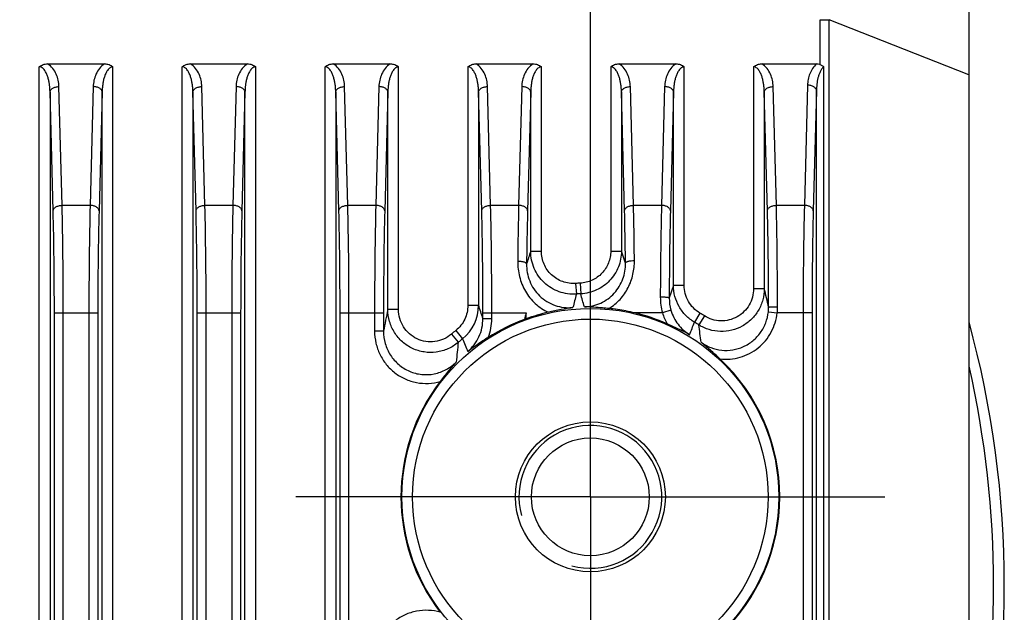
# Model space of a CAD drawing. Header units: millimetres. Extents: x 55 to 506, y 15 to 401.
# Tile 22 of 23: x 479 to 506, y 223 to 240. Entities that reach past the tile are written whole.
import ezdxf
from ezdxf.enums import TextEntityAlignment as Align

# ---------------------------------------------------------------- set-up
doc = ezdxf.new("R2010")
doc.units = ezdxf.units.MM
doc.header["$LTSCALE"] = 32.67
doc.linetypes.add('CENTER', pattern=[0.6, 0.375, -0.075, 0.075, -0.075])
doc.layers.get('0').update_dxf_attribs({"linetype": 'CONTINUOUS'})
for name, color, linetype in [('00_COMPONENTS', 7, 'CONTINUOUS'), ('03_ALL_AXES', 7, 'CONTINUOUS'), ('51__DRAFT_DIMS', 7, 'CONTINUOUS')]:
    doc.layers.add(name, color=color, linetype=linetype)
doc.styles.get("Standard").update_dxf_attribs({"font": 'simfang.ttf'})
doc.dimstyles.new('DIMSTYLE_2', dxfattribs={"dimtxt": 3, "dimasz": 3, "dimexe": 2.5, "dimexo": 0.5, "dimgap": 0.75, "dimtad": 1, "dimdsep": 46, "dimtxsty": 'STANDARD', "dimblk": '_FILLED', "dimblk1": '_FILLED', "dimblk2": '_FILLED', "dimcen": 0.09, "dimclrt": 3, "dimazin": 2, "dimtp": 0.3, "dimtm": 0.3, "dimtfac": 1, "dimtofl": 0, "dimtmove": 0, "dimatfit": 3, "dimldrblk": '_FILLED', "dimfxl": 1, "dimtolj": 1, "dimarcsym": 0})

# ---------------------------------------------------------------- blocks, each defined once
blk = doc.blocks.new('_FILLED')
at = {"color": 0, "linetype": 'ByBlock'}
blk.add_solid([(0, 0), (-1, 0.1667), (-1, -0.1667)], dxfattribs=at)
blk = doc.blocks.new('*D7')
at = {"layer": '51__DRAFT_DIMS', "color": 4, "transparency": 16777216}
for p, q in [((461.934, 232.567), (461.934, 284.758)), ((494.734, 232.567), (494.734, 284.758)), ((461.934, 282.258), (478.334, 282.258)), ((494.734, 282.258), (478.334, 282.258))]:
    blk.add_line(p, q, dxfattribs=at)
at = {"layer": '51__DRAFT_DIMS', "color": 4, "transparency": 16777216, "xscale": 3, "yscale": 3, "zscale": 3, "rotation": 180}
blk.add_blockref('_FILLED', (461.934, 282.258), dxfattribs=at)
at = {"layer": '51__DRAFT_DIMS', "color": 4, "transparency": 16777216, "xscale": 3, "yscale": 3, "zscale": 3}
blk.add_blockref('_FILLED', (494.734, 282.258), dxfattribs=at)
at = {"layer": '51__DRAFT_DIMS', "color": 3, "transparency": 16777216}
blk.add_text('32.8', height=3, dxfattribs=at).set_placement((478.334, 283.008), align=Align.CENTER)

msp = doc.modelspace()

# ---------------------------------------------------------------- linework, layer by layer
at = {"layer": '00_COMPONENTS', "color": 7}
for p, q in [((505.334, 245.225), (505.334, 169.225)), ((479.534, 238.425), (481.133, 238.425)), ((483.534, 238.425), (485.133, 238.425)), ((487.534, 238.425), (489.133, 238.425)), ((491.534, 238.425), (493.133, 238.425)), ((495.534, 238.425), (497.133, 238.425)), ((499.534, 238.425), (501.076, 238.425)), ((492.934, 231.283), (492.934, 231.45))]:
    msp.add_line(p, q, dxfattribs=at)
at = {"layer": '00_COMPONENTS', "color": 4}
for p, q in [((501.173, 238.404), (501.173, 239.663)), ((501.173, 239.663), (501.423, 239.663)), ((501.423, 178.705), (501.423, 239.663)), ((505.334, 238.121), (501.423, 239.663)), ((479.304, 180.934), (479.304, 238.341)), ((481.363, 180.934), (481.363, 238.341)), ((483.304, 180.934), (483.304, 238.341)), ((485.363, 180.934), (485.363, 238.341)), ((487.304, 180.934), (487.304, 238.341)), ((489.363, 231.543), (489.363, 238.341)), ((491.304, 238.341), (491.304, 231.661)), ((493.363, 233.173), (493.363, 238.341)), ((495.304, 238.341), (495.304, 233.182)), ((497.363, 232.218), (497.363, 238.341)), ((499.304, 238.341), (499.304, 232.131)), ((501.269, 178.705), (501.269, 238.344)), ((479.942, 234.462), (479.854, 237.788)), ((480.813, 237.788), (480.726, 234.462)), ((483.942, 234.462), (483.854, 237.788)), ((484.813, 237.788), (484.726, 234.462)), ((487.942, 234.462), (487.854, 237.788)), ((488.813, 237.788), (488.726, 234.462)), ((491.942, 234.462), (491.854, 237.788)), ((492.813, 237.788), (492.726, 234.462)), ((495.942, 234.462), (495.854, 237.788)), ((496.813, 237.788), (496.726, 234.462)), ((499.942, 234.462), (499.854, 237.788)), ((500.814, 237.83), (500.726, 234.462)), ((501.064, 237.679), (500.976, 234.311)), ((501.064, 178.705), (501.064, 237.679)), ((479.692, 234.311), (479.604, 237.638)), ((479.604, 237.638), (479.604, 181.146)), ((481.063, 237.638), (480.976, 234.311)), ((481.063, 181.146), (481.063, 237.638)), ((483.692, 234.311), (483.604, 237.638)), ((483.604, 237.638), (483.604, 181.146)), ((485.063, 237.638), (484.976, 234.311)), ((485.063, 181.146), (485.063, 237.638)), ((487.692, 234.311), (487.604, 237.638)), ((487.604, 237.638), (487.604, 181.146)), ((489.063, 237.638), (488.976, 234.311)), ((489.063, 231.543), (489.063, 237.638)), ((491.692, 234.311), (491.604, 237.638)), ((491.604, 237.638), (491.604, 231.661)), ((493.063, 237.638), (492.976, 234.311)), ((493.063, 233.173), (493.063, 237.638)), ((495.692, 234.311), (495.604, 237.638)), ((495.604, 237.638), (495.604, 233.182)), ((497.063, 237.638), (496.976, 234.311)), ((497.063, 232.218), (497.063, 237.638)), ((499.692, 234.311), (499.604, 237.638)), ((499.604, 237.638), (499.604, 232.131)), ((480.726, 234.462), (479.942, 234.462)), ((484.726, 234.462), (483.942, 234.462)), ((488.726, 234.462), (487.942, 234.462)), ((492.726, 234.462), (491.942, 234.462)), ((496.726, 234.462), (495.942, 234.462)), ((500.726, 234.462), (499.942, 234.462)), ((493.363, 233.173), (493.063, 233.173)), ((495.304, 233.182), (495.604, 233.182)), ((495.718, 232.843), (495.604, 233.182)), ((494.322, 232.274), (494.342, 231.976)), ((494.449, 232.281), (494.464, 231.983)), ((497.063, 232.218), (496.943, 231.867)), ((497.363, 232.218), (497.063, 232.218)), ((499.304, 232.131), (499.604, 232.131)), ((491.304, 231.661), (491.604, 231.661)), ((479.725, 181.174), (479.725, 231.45)), ((479.725, 231.45), (480.942, 231.45)), ((479.975, 181.174), (479.975, 231.45)), ((480.692, 231.45), (480.692, 181.174)), ((480.942, 231.45), (480.942, 181.174)), ((483.725, 181.174), (483.725, 231.45)), ((483.725, 231.45), (484.942, 231.45)), ((483.975, 181.174), (483.975, 231.45)), ((484.692, 231.45), (484.692, 181.174)), ((484.942, 231.45), (484.942, 181.174)), ((487.725, 181.174), (487.725, 231.45)), ((487.725, 231.45), (488.942, 231.45)), ((487.975, 181.174), (487.975, 231.45)), ((488.692, 231.45), (488.692, 230.937)), ((488.942, 231.45), (488.942, 230.937)), ((489.363, 231.543), (489.063, 231.543)), ((491.725, 231.289), (491.725, 231.45)), ((491.725, 231.45), (492.934, 231.45)), ((491.975, 231.289), (491.975, 231.45)), ((496.753, 231.45), (495.976, 231.45)), ((496.992, 231.521), (496.753, 231.45)), ((497.802, 231.443), (497.649, 231.186)), ((497.93, 231.365), (497.771, 231.112)), ((499.718, 231.477), (499.966, 231.45)), ((500.942, 231.45), (499.966, 231.45)), ((500.692, 231.45), (500.692, 181.174)), ((500.942, 231.45), (500.942, 181.174)), ((491.725, 231.289), (491.975, 231.289)), ((488.942, 230.937), (488.692, 230.937)), ((490.842, 230.852), (491.035, 230.625)), ((490.969, 230.958), (491.157, 230.726))]:
    msp.add_line(p, q, dxfattribs=at)
for radius in [5.278, 4.98]:
    msp.add_circle((494.734, 226.295), radius, dxfattribs=at)
at = {"layer": '00_COMPONENTS', "color": 7}
for radius in [2.1, 1.65]:
    msp.add_circle((494.734, 226.295), radius, dxfattribs=at)
at = {"layer": '00_COMPONENTS', "color": 4}
for centre, radius, start, end in [((637.566, 186.336), 151.904, 162.04102, 162.18113), ((494.734, 226.295), 5.993, 92.7181, 93.9404), ((536.468, 221.126), 43.501, 165.5566, 166.0693), ((494.734, 226.295), 5.695, 92.7181, 93.9404), ((438.684, 215.999), 58.024, 15.61561, 15.98997), ((498.296, 231.883), 1.603, 179.7808, 195.6774), ((455.294, 221.534), 45.56, 12.7791, 13.4501), ((490.402, 231.662), 1.202, 308.8892, 359.9827), ((374.75, 193.468), 122.937, 17.91711, 18.09974), ((498.147, 231.861), 1.204, 179.6946, 196.4058), ((498.499, 231.608), 1.226, 353.8607, 0.1526), ((498.346, 231.618), 1.629, 354.0794, 0.0722), ((527.36, 223.571), 39.118, 168.2408, 169.1458), ((544.32, 219.644), 52.725, 167.0613, 167.2647), ((498.148, 231.864), 1.456, 196.5161, 209.7238), ((494.734, 226.295), 5.993, 57.7724, 59.2037), ((490.513, 231.288), 1.462, 338.9092, 0.0095), ((389.421, 272.686), 115.912, 338.83564, 339.02071), ((494.734, 226.295), 5.695, 57.7724, 59.2037), ((470.843, 227.322), 27.193, 6.9757, 8.011), ((494.734, 226.295), 5.993, 128.9122, 130.4983), ((519.331, 227.467), 28.472, 173.6319, 174.75), ((494.734, 226.295), 5.695, 128.9122, 130.4983), ((584.948, 267.59), 100.776, 201.4569, 201.67722), ((478.334, 223.825), 27.692, 347.2033, 12.7962), ((494.734, 226.295), 2, 255, 195)]:
    msp.add_arc(centre, radius, start, end, dxfattribs=at)
at = {"layer": '00_COMPONENTS', "color": 7}
for centre, radius, start, end in [((494.748, 226.237), 5.363, 102.7897, 109.7768), ((494.732, 226.29), 5.308, 79.1172, 84.329), ((494.733, 226.293), 5.304, 76.4504, 79.1292), ((494.734, 226.295), 5.303, 66.0756, 76.4501), ((494.734, 226.295), 5.303, 110.3223, 122.5958), ((489.695, 239.901), 9.207, 290.3209, 290.5977), ((478.334, 223.825), 27.992, 344.7303, 15.2697), ((494.734, 226.295), 5.303, 313.177, 46.823), ((494.734, 226.295), 5.303, 142.4173, 217.5827)]:
    msp.add_arc(centre, radius, start, end, dxfattribs=at)
for points, knots in [([(479.304, 238.341), (479.32, 238.355), (479.354, 238.38), (479.43, 238.415), (479.493, 238.425), (479.534, 238.425)], [0, 0, 0, 0, 0.250341, 0.500756, 1, 1, 1, 1]), ([(481.133, 238.425), (481.175, 238.425), (481.238, 238.415), (481.314, 238.38), (481.348, 238.355), (481.363, 238.341)], [0, 0, 0, 0, 0.499246, 0.749661, 1, 1, 1, 1]), ([(483.304, 238.341), (483.32, 238.355), (483.354, 238.38), (483.43, 238.415), (483.493, 238.425), (483.534, 238.425)], [0, 0, 0, 0, 0.250341, 0.500757, 1, 1, 1, 1]), ([(485.133, 238.425), (485.175, 238.425), (485.238, 238.415), (485.314, 238.38), (485.348, 238.355), (485.363, 238.341)], [0, 0, 0, 0, 0.499246, 0.749661, 1, 1, 1, 1]), ([(487.304, 238.341), (487.32, 238.355), (487.354, 238.38), (487.43, 238.415), (487.493, 238.425), (487.534, 238.425)], [0, 0, 0, 0, 0.250344, 0.500758, 1, 1, 1, 1]), ([(489.133, 238.425), (489.175, 238.425), (489.238, 238.415), (489.314, 238.38), (489.348, 238.355), (489.363, 238.341)], [0, 0, 0, 0, 0.499246, 0.749661, 1, 1, 1, 1]), ([(491.304, 238.341), (491.32, 238.355), (491.354, 238.38), (491.43, 238.415), (491.493, 238.425), (491.534, 238.425)], [0, 0, 0, 0, 0.250344, 0.500758, 1, 1, 1, 1]), ([(493.133, 238.425), (493.175, 238.425), (493.238, 238.415), (493.314, 238.38), (493.348, 238.355), (493.363, 238.341)], [0, 0, 0, 0, 0.499246, 0.749661, 1, 1, 1, 1]), ([(495.304, 238.341), (495.32, 238.355), (495.354, 238.38), (495.43, 238.415), (495.493, 238.425), (495.534, 238.425)], [0, 0, 0, 0, 0.250344, 0.500758, 1, 1, 1, 1]), ([(497.133, 238.425), (497.175, 238.425), (497.238, 238.415), (497.314, 238.38), (497.348, 238.355), (497.363, 238.341)], [0, 0, 0, 0, 0.499246, 0.749661, 1, 1, 1, 1]), ([(499.304, 238.341), (499.32, 238.355), (499.354, 238.38), (499.43, 238.415), (499.493, 238.425), (499.534, 238.425)], [0, 0, 0, 0, 0.250345, 0.500759, 1, 1, 1, 1]), ([(501.076, 238.425), (501.101, 238.425), (501.135, 238.421), (501.166, 238.408), (501.173, 238.404)], [0, 0, 0, 0, 0.749354, 1, 1, 1, 1]), ([(501.173, 238.404), (501.182, 238.4), (501.215, 238.382), (501.246, 238.361), (501.269, 238.344)], [0, 0, 0, 0, 0.252998, 1, 1, 1, 1]), ([(494.247, 231.599), (494.136, 231.583), (493.906, 231.542), (493.678, 231.493), (493.561, 231.466)], [0, 0, 0, 0, 0.483336, 1, 1, 1, 1]), ([(495.256, 231.572), (495.196, 231.578), (494.967, 231.599), (494.737, 231.615), (494.567, 231.618)], [0, 0, 0, 0, 0.262864, 1, 1, 1, 1]), ([(497.515, 230.837), (497.466, 230.864), (497.259, 230.972), (497.047, 231.07), (496.884, 231.142)], [0, 0, 0, 0, 0.238481, 1, 1, 1, 1]), ([(491.877, 230.762), (491.825, 230.729), (491.629, 230.602), (491.436, 230.47), (491.299, 230.365)], [0, 0, 0, 0, 0.262687, 1, 1, 1, 1]), ([(498.362, 230.162), (498.274, 230.244), (498.102, 230.403), (497.923, 230.554), (497.835, 230.625)], [0, 0, 0, 0, 0.516567, 1, 1, 1, 1]), ([(490.979, 230.072), (490.903, 229.988), (490.75, 229.81), (490.605, 229.625), (490.532, 229.529)], [0, 0, 0, 0, 0.483555, 1, 1, 1, 1])]:
    msp.add_open_spline(points, degree=3, knots=knots, dxfattribs=at)
at = {"layer": '00_COMPONENTS', "color": 4}
for points, knots in [([(479.604, 237.638), (479.604, 237.671), (479.601, 237.738), (479.591, 237.839), (479.574, 237.938), (479.55, 238.036), (479.522, 238.116), (479.494, 238.178), (479.469, 238.223), (479.439, 238.265), (479.403, 238.303), (479.358, 238.333), (479.322, 238.341), (479.304, 238.341)], [0, 0, 0, 0, 0.123132, 0.246338, 0.369693, 0.493309, 0.617376, 0.679725, 0.742379, 0.80549, 0.869302, 0.93414, 1, 1, 1, 1]), ([(479.854, 237.788), (479.852, 237.847), (479.838, 237.966), (479.783, 238.139), (479.686, 238.302), (479.59, 238.391), (479.534, 238.425)], [0, 0, 0, 0, 0.239497, 0.482574, 0.733689, 1, 1, 1, 1]), ([(481.133, 238.425), (481.077, 238.391), (480.981, 238.302), (480.885, 238.139), (480.829, 237.966), (480.815, 237.847), (480.813, 237.788)], [0, 0, 0, 0, 0.266303, 0.517415, 0.760496, 1, 1, 1, 1]), ([(481.363, 238.341), (481.354, 238.341), (481.336, 238.339), (481.302, 238.328), (481.264, 238.303), (481.228, 238.265), (481.198, 238.223), (481.173, 238.178), (481.145, 238.116), (481.117, 238.036), (481.093, 237.938), (481.077, 237.839), (481.067, 237.738), (481.064, 237.671), (481.063, 237.638)], [0, 0, 0, 0, 0.033208, 0.066194, 0.131021, 0.194814, 0.257902, 0.320532, 0.382855, 0.506874, 0.630444, 0.753753, 0.876913, 1, 1, 1, 1]), ([(483.604, 237.638), (483.604, 237.671), (483.601, 237.738), (483.591, 237.839), (483.574, 237.938), (483.55, 238.036), (483.522, 238.116), (483.494, 238.178), (483.469, 238.223), (483.439, 238.265), (483.403, 238.303), (483.358, 238.333), (483.322, 238.341), (483.304, 238.341)], [0, 0, 0, 0, 0.123132, 0.246338, 0.369693, 0.493309, 0.617376, 0.679724, 0.742379, 0.80549, 0.869302, 0.93414, 1, 1, 1, 1]), ([(483.854, 237.788), (483.852, 237.847), (483.838, 237.966), (483.783, 238.139), (483.686, 238.302), (483.59, 238.391), (483.534, 238.425)], [0, 0, 0, 0, 0.239497, 0.482574, 0.733689, 1, 1, 1, 1]), ([(485.133, 238.425), (485.077, 238.391), (484.981, 238.302), (484.885, 238.139), (484.829, 237.966), (484.815, 237.847), (484.813, 237.788)], [0, 0, 0, 0, 0.266303, 0.517415, 0.760496, 1, 1, 1, 1]), ([(485.363, 238.341), (485.354, 238.341), (485.336, 238.339), (485.302, 238.328), (485.264, 238.303), (485.228, 238.265), (485.198, 238.223), (485.173, 238.178), (485.145, 238.116), (485.117, 238.036), (485.093, 237.938), (485.077, 237.839), (485.067, 237.738), (485.064, 237.671), (485.063, 237.638)], [0, 0, 0, 0, 0.033208, 0.066194, 0.131021, 0.194814, 0.257902, 0.320532, 0.382855, 0.506874, 0.630444, 0.753753, 0.876913, 1, 1, 1, 1]), ([(487.604, 237.638), (487.604, 237.671), (487.601, 237.738), (487.591, 237.839), (487.574, 237.938), (487.55, 238.036), (487.522, 238.116), (487.494, 238.178), (487.469, 238.223), (487.439, 238.265), (487.403, 238.303), (487.358, 238.333), (487.322, 238.341), (487.304, 238.341)], [0, 0, 0, 0, 0.123132, 0.246338, 0.369693, 0.493309, 0.617376, 0.679724, 0.742379, 0.80549, 0.869302, 0.93414, 1, 1, 1, 1]), ([(487.854, 237.788), (487.852, 237.847), (487.838, 237.966), (487.783, 238.139), (487.686, 238.302), (487.59, 238.391), (487.534, 238.425)], [0, 0, 0, 0, 0.239497, 0.482574, 0.733689, 1, 1, 1, 1]), ([(489.133, 238.425), (489.077, 238.391), (488.981, 238.302), (488.885, 238.139), (488.829, 237.966), (488.815, 237.847), (488.813, 237.788)], [0, 0, 0, 0, 0.266303, 0.517415, 0.760496, 1, 1, 1, 1]), ([(489.363, 238.341), (489.354, 238.341), (489.336, 238.339), (489.302, 238.328), (489.264, 238.303), (489.228, 238.265), (489.198, 238.223), (489.173, 238.178), (489.145, 238.116), (489.117, 238.036), (489.093, 237.938), (489.077, 237.839), (489.067, 237.738), (489.064, 237.671), (489.063, 237.638)], [0, 0, 0, 0, 0.033208, 0.066194, 0.131021, 0.194814, 0.257902, 0.320532, 0.382855, 0.506874, 0.630444, 0.753753, 0.876913, 1, 1, 1, 1]), ([(491.604, 237.638), (491.604, 237.671), (491.601, 237.738), (491.591, 237.839), (491.574, 237.938), (491.55, 238.036), (491.522, 238.116), (491.494, 238.178), (491.469, 238.223), (491.439, 238.265), (491.403, 238.303), (491.358, 238.333), (491.322, 238.341), (491.304, 238.341)], [0, 0, 0, 0, 0.123132, 0.246338, 0.369693, 0.493309, 0.617376, 0.679724, 0.742379, 0.80549, 0.869302, 0.93414, 1, 1, 1, 1]), ([(491.854, 237.788), (491.852, 237.847), (491.838, 237.966), (491.783, 238.139), (491.686, 238.302), (491.59, 238.391), (491.534, 238.425)], [0, 0, 0, 0, 0.239497, 0.482574, 0.733689, 1, 1, 1, 1]), ([(493.133, 238.425), (493.077, 238.391), (492.981, 238.302), (492.885, 238.139), (492.829, 237.966), (492.815, 237.847), (492.813, 237.788)], [0, 0, 0, 0, 0.266303, 0.517415, 0.760496, 1, 1, 1, 1]), ([(493.363, 238.341), (493.354, 238.341), (493.336, 238.339), (493.302, 238.328), (493.264, 238.303), (493.228, 238.265), (493.198, 238.223), (493.173, 238.178), (493.145, 238.116), (493.117, 238.036), (493.093, 237.938), (493.077, 237.839), (493.067, 237.738), (493.064, 237.671), (493.063, 237.638)], [0, 0, 0, 0, 0.033208, 0.066194, 0.131021, 0.194814, 0.257902, 0.320532, 0.382855, 0.506874, 0.630444, 0.753753, 0.876913, 1, 1, 1, 1]), ([(495.604, 237.638), (495.604, 237.671), (495.601, 237.738), (495.591, 237.839), (495.574, 237.938), (495.55, 238.036), (495.522, 238.116), (495.494, 238.178), (495.469, 238.223), (495.439, 238.265), (495.403, 238.303), (495.358, 238.333), (495.322, 238.341), (495.304, 238.341)], [0, 0, 0, 0, 0.123132, 0.246338, 0.369693, 0.493309, 0.617376, 0.679724, 0.742379, 0.80549, 0.869302, 0.93414, 1, 1, 1, 1]), ([(495.854, 237.788), (495.852, 237.847), (495.838, 237.966), (495.783, 238.139), (495.686, 238.302), (495.59, 238.391), (495.534, 238.425)], [0, 0, 0, 0, 0.239497, 0.482574, 0.733689, 1, 1, 1, 1]), ([(497.133, 238.425), (497.077, 238.391), (496.981, 238.302), (496.885, 238.139), (496.829, 237.966), (496.815, 237.847), (496.813, 237.788)], [0, 0, 0, 0, 0.266303, 0.517415, 0.760496, 1, 1, 1, 1]), ([(497.363, 238.341), (497.354, 238.341), (497.336, 238.339), (497.302, 238.328), (497.264, 238.303), (497.228, 238.265), (497.198, 238.223), (497.173, 238.178), (497.145, 238.116), (497.117, 238.036), (497.093, 237.938), (497.077, 237.839), (497.067, 237.738), (497.064, 237.671), (497.063, 237.638)], [0, 0, 0, 0, 0.033208, 0.066194, 0.131021, 0.194814, 0.257902, 0.320532, 0.382855, 0.506874, 0.630444, 0.753753, 0.876913, 1, 1, 1, 1]), ([(499.604, 237.638), (499.604, 237.671), (499.601, 237.738), (499.591, 237.839), (499.574, 237.938), (499.55, 238.036), (499.522, 238.116), (499.494, 238.178), (499.469, 238.223), (499.439, 238.265), (499.403, 238.303), (499.358, 238.333), (499.322, 238.341), (499.304, 238.341)], [0, 0, 0, 0, 0.123132, 0.246338, 0.369693, 0.493309, 0.617376, 0.679724, 0.742379, 0.80549, 0.869302, 0.93414, 1, 1, 1, 1]), ([(499.854, 237.788), (499.852, 237.847), (499.838, 237.966), (499.783, 238.139), (499.686, 238.302), (499.59, 238.391), (499.534, 238.425)], [0, 0, 0, 0, 0.239497, 0.482574, 0.733689, 1, 1, 1, 1]), ([(501.076, 238.425), (501.03, 238.388), (500.953, 238.301), (500.874, 238.15), (500.828, 237.992), (500.816, 237.883), (500.814, 237.83)], [0, 0, 0, 0, 0.263012, 0.514035, 0.758523, 1, 1, 1, 1]), ([(501.269, 238.344), (501.245, 238.325), (501.206, 238.278), (501.163, 238.199), (501.131, 238.115), (501.098, 238.002), (501.073, 237.856), (501.065, 237.738), (501.064, 237.679)], [0, 0, 0, 0, 0.127753, 0.253819, 0.37899, 0.503653, 0.752049, 1, 1, 1, 1]), ([(479.604, 237.638), (479.605, 237.648), (479.609, 237.668), (479.625, 237.696), (479.649, 237.722), (479.692, 237.753), (479.762, 237.78), (479.822, 237.788), (479.854, 237.788)], [0, 0, 0, 0, 0.093319, 0.193317, 0.30353, 0.425318, 0.699725, 1, 1, 1, 1]), ([(481.063, 237.638), (481.063, 237.648), (481.058, 237.668), (481.043, 237.696), (481.019, 237.722), (480.975, 237.753), (480.906, 237.78), (480.845, 237.788), (480.813, 237.788)], [0, 0, 0, 0, 0.093319, 0.193317, 0.30353, 0.425318, 0.699725, 1, 1, 1, 1]), ([(483.604, 237.638), (483.605, 237.648), (483.609, 237.668), (483.625, 237.696), (483.649, 237.722), (483.692, 237.753), (483.762, 237.78), (483.822, 237.788), (483.854, 237.788)], [0, 0, 0, 0, 0.093319, 0.193317, 0.30353, 0.425318, 0.699725, 1, 1, 1, 1]), ([(485.063, 237.638), (485.063, 237.648), (485.058, 237.668), (485.043, 237.696), (485.019, 237.722), (484.975, 237.753), (484.906, 237.78), (484.845, 237.788), (484.813, 237.788)], [0, 0, 0, 0, 0.093319, 0.193317, 0.30353, 0.425318, 0.699725, 1, 1, 1, 1]), ([(487.604, 237.638), (487.605, 237.648), (487.609, 237.668), (487.625, 237.696), (487.649, 237.722), (487.692, 237.753), (487.762, 237.78), (487.822, 237.788), (487.854, 237.788)], [0, 0, 0, 0, 0.093319, 0.193317, 0.30353, 0.425318, 0.699725, 1, 1, 1, 1]), ([(489.063, 237.638), (489.063, 237.648), (489.058, 237.668), (489.043, 237.696), (489.019, 237.722), (488.975, 237.753), (488.906, 237.78), (488.845, 237.788), (488.813, 237.788)], [0, 0, 0, 0, 0.093319, 0.193317, 0.30353, 0.425318, 0.699725, 1, 1, 1, 1]), ([(491.604, 237.638), (491.605, 237.648), (491.609, 237.668), (491.625, 237.696), (491.649, 237.722), (491.692, 237.753), (491.762, 237.78), (491.822, 237.788), (491.854, 237.788)], [0, 0, 0, 0, 0.093319, 0.193317, 0.30353, 0.425318, 0.699725, 1, 1, 1, 1]), ([(493.063, 237.638), (493.063, 237.648), (493.058, 237.668), (493.043, 237.696), (493.019, 237.722), (492.975, 237.753), (492.906, 237.78), (492.845, 237.788), (492.813, 237.788)], [0, 0, 0, 0, 0.093319, 0.193317, 0.30353, 0.425318, 0.699725, 1, 1, 1, 1]), ([(495.604, 237.638), (495.605, 237.648), (495.609, 237.668), (495.625, 237.696), (495.649, 237.722), (495.692, 237.753), (495.762, 237.78), (495.822, 237.788), (495.854, 237.788)], [0, 0, 0, 0, 0.093319, 0.193317, 0.30353, 0.425318, 0.699725, 1, 1, 1, 1]), ([(497.063, 237.638), (497.063, 237.648), (497.058, 237.668), (497.043, 237.696), (497.019, 237.722), (496.975, 237.753), (496.906, 237.78), (496.845, 237.788), (496.813, 237.788)], [0, 0, 0, 0, 0.093319, 0.193317, 0.30353, 0.425318, 0.699725, 1, 1, 1, 1]), ([(499.604, 237.638), (499.605, 237.648), (499.609, 237.668), (499.625, 237.696), (499.649, 237.722), (499.692, 237.753), (499.762, 237.78), (499.822, 237.788), (499.854, 237.788)], [0, 0, 0, 0, 0.093319, 0.193317, 0.30353, 0.425318, 0.699725, 1, 1, 1, 1]), ([(501.064, 237.679), (501.064, 237.689), (501.06, 237.709), (501.044, 237.737), (501.02, 237.763), (500.976, 237.794), (500.907, 237.821), (500.846, 237.829), (500.814, 237.83)], [0, 0, 0, 0, 0.093319, 0.193317, 0.30353, 0.425318, 0.699725, 1, 1, 1, 1]), ([(479.692, 234.311), (479.692, 234.321), (479.697, 234.341), (479.712, 234.37), (479.736, 234.395), (479.78, 234.426), (479.849, 234.453), (479.91, 234.461), (479.942, 234.462)], [0, 0, 0, 0, 0.093319, 0.193317, 0.30353, 0.425318, 0.699725, 1, 1, 1, 1]), ([(479.975, 231.45), (479.975, 231.979), (479.97, 232.983), (479.953, 233.987), (479.942, 234.462)], [0, 0, 0, 0, 0.527302, 1, 1, 1, 1]), ([(480.726, 234.462), (480.714, 233.987), (480.697, 232.983), (480.692, 231.979), (480.692, 231.45)], [0, 0, 0, 0, 0.472695, 1, 1, 1, 1]), ([(480.976, 234.311), (480.975, 234.321), (480.971, 234.341), (480.955, 234.37), (480.931, 234.395), (480.887, 234.426), (480.818, 234.453), (480.757, 234.461), (480.726, 234.462)], [0, 0, 0, 0, 0.093319, 0.193317, 0.30353, 0.425318, 0.699725, 1, 1, 1, 1]), ([(483.692, 234.311), (483.692, 234.321), (483.697, 234.341), (483.712, 234.37), (483.736, 234.395), (483.78, 234.426), (483.849, 234.453), (483.91, 234.461), (483.942, 234.462)], [0, 0, 0, 0, 0.093319, 0.193317, 0.30353, 0.425318, 0.699725, 1, 1, 1, 1]), ([(483.975, 231.45), (483.975, 231.979), (483.97, 232.983), (483.953, 233.987), (483.942, 234.462)], [0, 0, 0, 0, 0.527302, 1, 1, 1, 1]), ([(484.726, 234.462), (484.714, 233.987), (484.697, 232.983), (484.692, 231.979), (484.692, 231.45)], [0, 0, 0, 0, 0.472695, 1, 1, 1, 1]), ([(484.976, 234.311), (484.975, 234.321), (484.971, 234.341), (484.955, 234.37), (484.931, 234.395), (484.887, 234.426), (484.818, 234.453), (484.757, 234.461), (484.726, 234.462)], [0, 0, 0, 0, 0.093319, 0.193317, 0.30353, 0.425318, 0.699725, 1, 1, 1, 1]), ([(487.692, 234.311), (487.692, 234.321), (487.697, 234.341), (487.712, 234.37), (487.736, 234.395), (487.78, 234.426), (487.849, 234.453), (487.91, 234.461), (487.942, 234.462)], [0, 0, 0, 0, 0.093319, 0.193317, 0.30353, 0.425318, 0.699725, 1, 1, 1, 1]), ([(487.975, 231.45), (487.975, 231.979), (487.97, 232.983), (487.953, 233.987), (487.942, 234.462)], [0, 0, 0, 0, 0.527302, 1, 1, 1, 1]), ([(488.726, 234.462), (488.714, 233.987), (488.697, 232.983), (488.692, 231.979), (488.692, 231.45)], [0, 0, 0, 0, 0.472695, 1, 1, 1, 1]), ([(488.976, 234.311), (488.975, 234.321), (488.971, 234.341), (488.955, 234.37), (488.931, 234.395), (488.887, 234.426), (488.818, 234.453), (488.757, 234.461), (488.726, 234.462)], [0, 0, 0, 0, 0.093319, 0.193317, 0.30353, 0.425318, 0.699725, 1, 1, 1, 1]), ([(491.692, 234.311), (491.692, 234.321), (491.697, 234.341), (491.712, 234.37), (491.736, 234.395), (491.78, 234.426), (491.849, 234.453), (491.91, 234.461), (491.942, 234.462)], [0, 0, 0, 0, 0.093319, 0.193317, 0.30353, 0.425318, 0.699725, 1, 1, 1, 1]), ([(491.975, 231.45), (491.975, 231.979), (491.97, 232.983), (491.953, 233.987), (491.942, 234.462)], [0, 0, 0, 0, 0.527303, 1, 1, 1, 1]), ([(492.726, 234.462), (492.723, 234.34), (492.711, 233.817), (492.703, 233.294), (492.699, 232.892)], [0, 0, 0, 0, 0.232163, 1, 1, 1, 1]), ([(492.976, 234.311), (492.975, 234.321), (492.971, 234.341), (492.955, 234.37), (492.931, 234.395), (492.887, 234.426), (492.818, 234.453), (492.757, 234.461), (492.726, 234.462)], [0, 0, 0, 0, 0.093319, 0.193317, 0.30353, 0.425318, 0.699725, 1, 1, 1, 1]), ([(495.692, 234.311), (495.692, 234.321), (495.697, 234.341), (495.712, 234.37), (495.736, 234.395), (495.78, 234.426), (495.849, 234.453), (495.91, 234.461), (495.942, 234.462)], [0, 0, 0, 0, 0.093319, 0.193317, 0.30353, 0.425318, 0.699725, 1, 1, 1, 1]), ([(495.968, 232.917), (495.966, 233.054), (495.96, 233.569), (495.951, 234.084), (495.942, 234.462)], [0, 0, 0, 0, 0.265768, 1, 1, 1, 1]), ([(496.726, 234.462), (496.716, 234.056), (496.701, 233.199), (496.694, 232.341), (496.693, 231.889)], [0, 0, 0, 0, 0.472974, 1, 1, 1, 1]), ([(496.976, 234.311), (496.975, 234.321), (496.971, 234.341), (496.955, 234.37), (496.931, 234.395), (496.887, 234.426), (496.818, 234.453), (496.757, 234.461), (496.726, 234.462)], [0, 0, 0, 0, 0.093319, 0.193317, 0.30353, 0.425318, 0.699725, 1, 1, 1, 1]), ([(499.692, 234.311), (499.692, 234.321), (499.697, 234.341), (499.712, 234.37), (499.736, 234.395), (499.78, 234.426), (499.849, 234.453), (499.91, 234.461), (499.942, 234.462)], [0, 0, 0, 0, 0.093319, 0.193317, 0.30353, 0.425318, 0.699725, 1, 1, 1, 1]), ([(499.975, 231.62), (499.974, 232.119), (499.969, 233.067), (499.953, 234.014), (499.942, 234.462)], [0, 0, 0, 0, 0.527309, 1, 1, 1, 1]), ([(500.726, 234.462), (500.714, 233.987), (500.697, 232.983), (500.692, 231.979), (500.692, 231.45)], [0, 0, 0, 0, 0.472695, 1, 1, 1, 1]), ([(500.976, 234.311), (500.975, 234.321), (500.971, 234.341), (500.955, 234.37), (500.931, 234.395), (500.887, 234.426), (500.818, 234.453), (500.757, 234.461), (500.726, 234.462)], [0, 0, 0, 0, 0.093319, 0.193317, 0.30353, 0.425318, 0.699725, 1, 1, 1, 1]), ([(479.725, 231.45), (479.725, 231.953), (479.72, 232.907), (479.704, 233.86), (479.692, 234.311)], [0, 0, 0, 0, 0.527301, 1, 1, 1, 1]), ([(480.976, 234.311), (480.964, 233.86), (480.947, 232.907), (480.942, 231.953), (480.942, 231.45)], [0, 0, 0, 0, 0.472695, 1, 1, 1, 1]), ([(483.725, 231.45), (483.725, 231.953), (483.72, 232.907), (483.704, 233.86), (483.692, 234.311)], [0, 0, 0, 0, 0.527301, 1, 1, 1, 1]), ([(484.976, 234.311), (484.964, 233.86), (484.947, 232.907), (484.942, 231.953), (484.942, 231.45)], [0, 0, 0, 0, 0.472695, 1, 1, 1, 1]), ([(487.725, 231.45), (487.725, 231.953), (487.72, 232.907), (487.704, 233.86), (487.692, 234.311)], [0, 0, 0, 0, 0.527301, 1, 1, 1, 1]), ([(488.976, 234.311), (488.964, 233.86), (488.947, 232.907), (488.942, 231.953), (488.942, 231.45)], [0, 0, 0, 0, 0.472695, 1, 1, 1, 1]), ([(491.725, 231.45), (491.725, 231.953), (491.72, 232.907), (491.704, 233.86), (491.692, 234.311)], [0, 0, 0, 0, 0.527302, 1, 1, 1, 1]), ([(492.976, 234.311), (492.973, 234.196), (492.961, 233.699), (492.953, 233.202), (492.949, 232.82)], [0, 0, 0, 0, 0.232164, 1, 1, 1, 1]), ([(495.718, 232.843), (495.717, 232.973), (495.71, 233.463), (495.701, 233.952), (495.692, 234.311)], [0, 0, 0, 0, 0.265767, 1, 1, 1, 1]), ([(496.976, 234.311), (496.965, 233.926), (496.95, 233.111), (496.944, 232.296), (496.943, 231.867)], [0, 0, 0, 0, 0.472975, 1, 1, 1, 1]), ([(499.725, 231.611), (499.725, 232.086), (499.719, 232.986), (499.703, 233.886), (499.692, 234.311)], [0, 0, 0, 0, 0.527308, 1, 1, 1, 1]), ([(500.976, 234.311), (500.964, 233.86), (500.947, 232.907), (500.942, 231.953), (500.942, 231.45)], [0, 0, 0, 0, 0.472695, 1, 1, 1, 1]), ([(494.342, 231.976), (494.261, 231.97), (494.096, 231.976), (493.856, 232.035), (493.634, 232.141), (493.437, 232.291), (493.275, 232.477), (493.155, 232.693), (493.08, 232.928), (493.063, 233.092), (493.063, 233.173)], [0, 0, 0, 0, 0.12501, 0.250023, 0.375035, 0.500043, 0.625044, 0.750037, 0.875021, 1, 1, 1, 1]), ([(494.322, 232.274), (494.261, 232.269), (494.137, 232.274), (493.957, 232.318), (493.79, 232.398), (493.643, 232.51), (493.521, 232.65), (493.431, 232.812), (493.376, 232.989), (493.363, 233.112), (493.363, 233.173)], [0, 0, 0, 0, 0.124998, 0.249995, 0.374993, 0.499991, 0.62499, 0.74999, 0.874993, 1, 1, 1, 1]), ([(495.304, 233.182), (495.304, 233.125), (495.293, 233.01), (495.245, 232.845), (495.167, 232.692), (495.061, 232.556), (494.931, 232.443), (494.783, 232.357), (494.62, 232.3), (494.506, 232.284), (494.449, 232.281)], [0, 0, 0, 0, 0.125003, 0.250005, 0.375006, 0.500006, 0.625005, 0.750003, 0.875001, 1, 1, 1, 1]), ([(495.604, 233.182), (495.604, 233.106), (495.589, 232.953), (495.525, 232.734), (495.42, 232.53), (495.279, 232.349), (495.106, 232.199), (494.907, 232.084), (494.691, 232.009), (494.539, 231.987), (494.464, 231.983)], [0, 0, 0, 0, 0.124978, 0.249963, 0.374955, 0.499956, 0.624963, 0.749974, 0.874988, 1, 1, 1, 1]), ([(492.699, 232.892), (492.698, 232.748), (492.732, 232.457), (492.87, 232.115), (493.036, 231.871), (493.188, 231.708), (493.364, 231.57), (493.494, 231.497), (493.561, 231.466)], [0, 0, 0, 0, 0.244926, 0.494487, 0.620574, 0.746959, 0.873464, 1, 1, 1, 1]), ([(492.949, 232.82), (492.948, 232.831), (492.93, 232.847), (492.903, 232.861), (492.871, 232.871), (492.834, 232.88), (492.776, 232.889), (492.731, 232.892), (492.699, 232.892)], [0, 0, 0, 0, 0.127858, 0.226459, 0.348685, 0.491787, 0.651572, 1, 1, 1, 1]), ([(492.949, 232.82), (492.948, 232.74), (492.961, 232.576), (493.028, 232.338), (493.145, 232.114), (493.308, 231.918), (493.51, 231.761), (493.742, 231.651), (493.991, 231.593), (494.162, 231.591), (494.247, 231.599)], [0, 0, 0, 0, 0.119916, 0.242702, 0.36759, 0.493646, 0.620155, 0.746765, 0.873382, 1, 1, 1, 1]), ([(494.567, 231.618), (494.646, 231.621), (494.803, 231.641), (495.028, 231.718), (495.233, 231.838), (495.41, 231.996), (495.551, 232.185), (495.651, 232.396), (495.708, 232.618), (495.719, 232.769), (495.718, 232.843)], [0, 0, 0, 0, 0.126818, 0.253636, 0.380422, 0.507019, 0.633008, 0.757682, 0.880222, 1, 1, 1, 1]), ([(495.256, 231.572), (495.37, 231.642), (495.578, 231.816), (495.807, 232.148), (495.942, 232.524), (495.969, 232.787), (495.968, 232.917)], [0, 0, 0, 0, 0.253031, 0.505224, 0.754886, 1, 1, 1, 1]), ([(495.718, 232.843), (495.719, 232.855), (495.737, 232.871), (495.764, 232.885), (495.796, 232.895), (495.833, 232.904), (495.891, 232.913), (495.936, 232.916), (495.968, 232.917)], [0, 0, 0, 0, 0.128923, 0.227668, 0.349856, 0.492782, 0.652292, 1, 1, 1, 1]), ([(497.649, 231.186), (497.561, 231.239), (497.396, 231.368), (497.208, 231.618), (497.09, 231.908), (497.063, 232.115), (497.063, 232.218)], [0, 0, 0, 0, 0.250025, 0.500035, 0.750025, 1, 1, 1, 1]), ([(497.802, 231.443), (497.736, 231.482), (497.612, 231.58), (497.471, 231.767), (497.383, 231.985), (497.363, 232.141), (497.363, 232.218)], [0, 0, 0, 0, 0.249992, 0.499988, 0.74999, 1, 1, 1, 1]), ([(496.943, 231.867), (496.942, 231.868), (496.94, 231.87), (496.936, 231.872), (496.929, 231.874), (496.916, 231.876), (496.895, 231.88), (496.864, 231.883), (496.827, 231.885), (496.785, 231.887), (496.74, 231.889), (496.709, 231.889), (496.693, 231.889)], [0, 0, 0, 0, 0.011463, 0.03028, 0.057314, 0.092645, 0.18729, 0.311279, 0.460258, 0.62887, 0.810989, 1, 1, 1, 1]), ([(499.604, 232.131), (499.604, 232.025), (499.576, 231.811), (499.451, 231.515), (499.253, 231.26), (498.995, 231.068), (498.695, 230.95), (498.374, 230.915), (498.056, 230.967), (497.861, 231.056), (497.771, 231.112)], [0, 0, 0, 0, 0.124961, 0.249937, 0.374933, 0.499945, 0.624967, 0.749989, 0.875002, 1, 1, 1, 1]), ([(499.304, 232.131), (499.304, 232.051), (499.283, 231.891), (499.191, 231.667), (499.042, 231.476), (498.849, 231.33), (498.624, 231.241), (498.383, 231.215), (498.144, 231.255), (497.997, 231.322), (497.93, 231.365)], [0, 0, 0, 0, 0.125012, 0.250019, 0.375021, 0.500017, 0.625009, 0.750002, 0.874997, 1, 1, 1, 1]), ([(491.304, 231.661), (491.304, 231.594), (491.289, 231.46), (491.223, 231.268), (491.116, 231.096), (491.021, 231), (490.969, 230.958)], [0, 0, 0, 0, 0.250004, 0.500003, 0.749999, 1, 1, 1, 1]), ([(499.725, 231.611), (499.726, 231.612), (499.728, 231.612), (499.732, 231.613), (499.739, 231.614), (499.747, 231.615), (499.758, 231.615), (499.776, 231.616), (499.803, 231.617), (499.84, 231.618), (499.882, 231.619), (499.928, 231.62), (499.959, 231.62), (499.975, 231.62)], [0, 0, 0, 0, 0.008579, 0.025938, 0.052147, 0.087024, 0.13027, 0.181496, 0.305963, 0.455885, 0.625771, 0.809383, 1, 1, 1, 1]), ([(491.035, 230.625), (490.949, 230.552), (490.754, 230.429), (490.423, 230.335), (490.078, 230.337), (489.749, 230.437), (489.46, 230.626), (489.237, 230.888), (489.096, 231.202), (489.063, 231.43), (489.063, 231.543)], [0, 0, 0, 0, 0.124988, 0.25, 0.375027, 0.500058, 0.625077, 0.750074, 0.875047, 1, 1, 1, 1]), ([(490.842, 230.852), (490.777, 230.797), (490.631, 230.704), (490.382, 230.632), (490.123, 230.634), (489.875, 230.709), (489.659, 230.852), (489.492, 231.05), (489.387, 231.287), (489.363, 231.458), (489.363, 231.543)], [0, 0, 0, 0, 0.125005, 0.25, 0.374989, 0.499976, 0.624969, 0.74997, 0.87498, 1, 1, 1, 1]), ([(496.992, 231.521), (497.012, 231.45), (497.067, 231.313), (497.184, 231.126), (497.334, 230.964), (497.452, 230.875), (497.515, 230.837)], [0, 0, 0, 0, 0.24999, 0.499986, 0.74999, 1, 1, 1, 1]), ([(497.835, 230.625), (497.919, 230.564), (498.104, 230.464), (498.411, 230.391), (498.726, 230.4), (499.028, 230.492), (499.295, 230.66), (499.51, 230.891), (499.658, 231.169), (499.707, 231.374), (499.718, 231.477)], [0, 0, 0, 0, 0.124996, 0.249998, 0.375006, 0.500014, 0.625019, 0.750019, 0.875011, 1, 1, 1, 1]), ([(498.362, 230.162), (498.457, 230.15), (498.648, 230.147), (498.931, 230.198), (499.198, 230.305), (499.439, 230.463), (499.644, 230.664), (499.805, 230.902), (499.917, 231.167), (499.956, 231.355), (499.966, 231.45)], [0, 0, 0, 0, 0.124996, 0.249991, 0.374986, 0.499983, 0.624983, 0.749985, 0.87499, 1, 1, 1, 1]), ([(491.299, 230.365), (491.366, 230.422), (491.487, 230.55), (491.623, 230.776), (491.707, 231.026), (491.725, 231.201), (491.725, 231.289)], [0, 0, 0, 0, 0.250012, 0.500015, 0.750011, 1, 1, 1, 1]), ([(488.692, 230.937), (488.692, 230.826), (488.717, 230.601), (488.829, 230.283), (489.011, 229.997), (489.252, 229.761), (489.542, 229.587), (489.864, 229.485), (490.202, 229.461), (490.424, 229.498), (490.532, 229.529)], [0, 0, 0, 0, 0.125015, 0.250026, 0.375031, 0.50003, 0.625024, 0.750015, 0.875006, 1, 1, 1, 1]), ([(488.942, 230.937), (488.942, 230.82), (488.975, 230.583), (489.123, 230.257), (489.358, 229.987), (489.662, 229.797), (490.009, 229.707), (490.368, 229.724), (490.704, 229.846), (490.896, 229.989), (490.979, 230.072)], [0, 0, 0, 0, 0.124988, 0.249982, 0.374982, 0.499988, 0.624996, 0.750004, 0.875008, 1, 1, 1, 1]), ([(490.532, 223.061), (490.424, 223.092), (490.202, 223.129), (489.864, 223.105), (489.542, 223.003), (489.252, 222.829), (489.011, 222.592), (488.829, 222.307), (488.717, 221.988), (488.692, 221.764), (488.692, 221.652)], [0, 0, 0, 0, 0.124993, 0.249984, 0.374975, 0.499969, 0.624968, 0.749973, 0.874984, 1, 1, 1, 1])]:
    msp.add_open_spline(points, degree=3, knots=knots, dxfattribs=at)
at = {"layer": '03_ALL_AXES', "color": 1, "linetype": 'CENTER'}
for q in [(494.734, 234.545), (486.484, 226.295), (494.734, 218.045), (502.984, 226.295)]:
    msp.add_line((494.734, 226.295), q, dxfattribs=at)

# ---------------------------------------------------------------- dimensions: what is measured, and where the dimension line sits
at = {"layer": '51__DRAFT_DIMS', "color": 4}
dim = msp.add_linear_dim(base=(494.734, 282.258), p1=(461.934, 232.067), p2=(494.734, 232.067), dimstyle='DIMSTYLE_2', dxfattribs=at)
dim.commit()
dim.dimension.update_dxf_attribs({"geometry": '*D7', "text_midpoint": (478.301, 282.258), "dimtype": 160})

doc.saveas('drawing.dxf')
